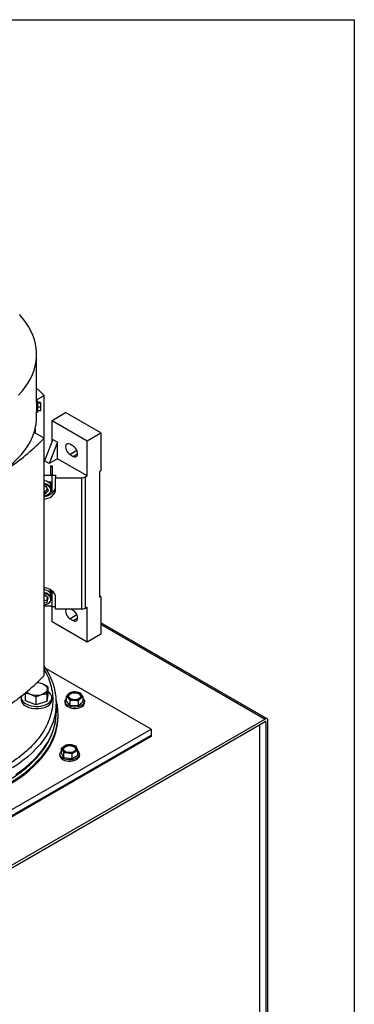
# Model space of a CAD drawing. Header units: inches. Extents: x 5 to 215, y 5 to 165.
# Tile 74 of 74: x 203 to 215, y 131 to 165. Entities that reach past the tile are written whole.
import ezdxf

# ---------------------------------------------------------------- set-up
doc = ezdxf.new("R2010")
doc.units = ezdxf.units.IN
doc.header["$LTSCALE"] = 20
doc.header["$MEASUREMENT"] = 0
doc.layers.add('TEXT', color=140, linetype='Continuous', lineweight=25)

msp = doc.modelspace()

# ---------------------------------------------------------------- linework, layer by layer
for p, q in [((203.956, 151.678), (203.956, 153.359)), ((203.956, 151.773), (204.215, 151.922)), ((204.215, 150.444), (204.215, 151.922)), ((203.956, 151.678), (203.956, 151.356)), ((203.956, 151.435), (203.956, 151.435)), ((203.996, 151.356), (203.996, 151.711)), ((204.094, 151.678), (203.996, 151.678)), ((203.996, 151.664), (204.094, 151.664)), ((204.094, 151.519), (203.996, 151.519)), ((204.094, 151.678), (204.094, 151.664)), ((204.094, 151.664), (204.094, 151.519)), ((204.094, 151.519), (204.094, 151.389)), ((203.956, 151.183), (203.956, 151.356)), ((204.094, 151.389), (203.996, 151.389)), ((204.49, 151.058), (204.963, 151.331)), ((206.188, 150.624), (204.963, 151.331)), ((203.907, 150.774), (203.907, 150.622)), ((204.49, 150.324), (204.49, 151.058)), ((204.49, 151.058), (205.715, 150.351)), ((204.215, 150.444), (203.87, 150.643)), ((204.215, 142.179), (204.215, 150.444)), ((204.518, 150.396), (204.23, 149.654)), ((204.518, 150.396), (204.685, 150.299)), ((205.715, 150.351), (206.188, 150.624)), ((206.188, 150.624), (206.188, 149.306)), ((204.685, 150.299), (204.397, 149.558)), ((204.685, 149.724), (204.685, 150.299)), ((205.228, 150.162), (205.117, 150.226)), ((205.715, 149.129), (205.715, 150.351)), ((204.257, 149.725), (204.215, 149.725)), ((204.685, 149.724), (204.397, 149.558)), ((205.715, 149.129), (204.685, 149.724)), ((205.355, 150.01), (205.117, 149.873)), ((205.117, 149.873), (205.228, 149.808)), ((205.228, 149.808), (205.381, 149.897)), ((204.397, 149.558), (204.23, 149.654)), ((204.45, 149.475), (204.49, 149.475)), ((204.45, 149.156), (204.45, 149.475)), ((204.49, 149.475), (204.49, 149.152)), ((204.215, 149.156), (204.45, 149.156)), ((204.49, 149.152), (204.616, 149.152)), ((204.49, 148.517), (204.49, 149.152)), ((204.616, 149.152), (204.616, 149.061)), ((204.616, 148.675), (204.616, 149.061)), ((204.616, 149.061), (205.515, 149.061)), ((205.515, 149.061), (205.515, 144.496)), ((205.654, 149.094), (205.715, 149.129)), ((205.654, 144.529), (205.654, 149.094)), ((206.188, 149.306), (206.146, 149.282)), ((206.146, 149.282), (206.146, 144.91)), ((204.292, 148.753), (204.215, 148.761)), ((204.363, 148.616), (204.292, 148.753)), ((204.45, 148.907), (204.377, 148.907)), ((204.45, 148.801), (204.45, 148.907)), ((204.458, 148.646), (204.458, 148.748)), ((204.215, 148.581), (204.254, 148.577)), ((204.215, 148.502), (204.254, 148.498)), ((204.254, 148.577), (204.337, 148.667)), ((204.254, 148.498), (204.363, 148.616)), ((204.254, 148.498), (204.254, 148.577)), ((204.222, 144.986), (204.215, 144.984)), ((204.356, 144.885), (204.222, 144.986)), ((204.45, 145.114), (204.377, 145.114)), ((204.45, 145.008), (204.45, 145.114)), ((204.458, 144.852), (204.458, 144.955)), ((204.489, 145.132), (204.49, 145.127)), ((204.49, 144.587), (204.49, 145.131)), ((206.188, 144.934), (206.146, 144.958)), ((206.188, 144.934), (206.146, 144.91)), ((206.188, 144.934), (206.188, 143.616)), ((204.215, 144.794), (204.317, 144.82)), ((204.215, 144.714), (204.317, 144.74)), ((204.45, 144.591), (204.215, 144.591)), ((204.317, 144.82), (204.338, 144.899)), ((204.317, 144.74), (204.356, 144.885)), ((204.317, 144.74), (204.317, 144.82)), ((204.49, 144.587), (204.616, 144.587)), ((204.49, 144.05), (204.49, 144.587)), ((204.616, 144.496), (204.616, 144.882)), ((205.515, 144.496), (204.616, 144.496)), ((205.355, 144.295), (205.117, 144.157)), ((205.228, 144.446), (205.142, 144.496)), ((205.654, 144.529), (205.715, 144.564)), ((205.715, 143.343), (205.715, 144.564)), ((205.715, 143.343), (204.49, 144.05)), ((205.117, 144.157), (205.228, 144.093)), ((205.228, 144.093), (205.381, 144.181)), ((211.97, 140.675), (206.188, 144.013)), ((206.188, 143.968), (211.903, 140.669)), ((206.188, 143.616), (205.715, 143.343)), ((207.932, 140.315), (204.275, 142.426)), ((203.985, 141.933), (203.965, 141.931)), ((203.564, 141.304), (203.564, 141.574)), ((204.312, 141.543), (204.312, 141.273)), ((204.343, 141.523), (204.312, 141.273)), ((204.343, 141.792), (204.343, 141.523)), ((203.422, 141.413), (203.422, 141.336)), ((203.922, 141.164), (203.564, 141.304)), ((203.922, 141.434), (203.922, 141.164)), ((204.312, 141.273), (203.922, 141.164)), ((204.484, 141.336), (204.484, 141.413)), ((204.641, 140.928), (204.641, 141.234)), ((204.943, 141.279), (204.943, 141.234)), ((204.993, 141.291), (204.993, 141.461)), ((205.118, 141.141), (204.993, 141.291)), ((205.118, 141.141), (205.118, 141.311)), ((205.406, 141.128), (205.118, 141.141)), ((205.406, 141.128), (205.406, 141.298)), ((205.568, 141.266), (205.406, 141.128)), ((205.568, 141.266), (205.568, 141.436)), ((205.619, 141.234), (205.619, 141.279)), ((204.703, 140.775), (204.703, 140.826)), ((211.903, 140.669), (194.858, 130.828)), ((194.858, 130.743), (211.903, 140.583)), ((211.703, 140.468), (211.703, 123.262)), ((211.903, 140.583), (211.924, 140.571)), ((211.924, 140.571), (211.924, 122.623)), ((211.998, 122.665), (211.998, 140.614)), ((195.911, 133.376), (207.932, 140.315)), ((195.911, 133.172), (207.932, 140.111)), ((207.932, 140.315), (207.932, 140.111)), ((207.932, 140.111), (207.932, 140.06)), ((207.932, 140.06), (195.911, 133.121)), ((204.766, 139.442), (204.766, 139.397)), ((204.824, 139.482), (204.824, 139.652)), ((204.903, 139.322), (204.824, 139.482)), ((204.903, 139.322), (204.903, 139.492)), ((205.183, 139.451), (205.183, 139.282)), ((205.384, 139.401), (205.384, 139.571)), ((205.442, 139.397), (205.442, 139.442)), ((205.183, 139.282), (204.903, 139.322)), ((205.384, 139.401), (205.183, 139.282))]:
    msp.add_line(p, q)
at = {"flags": 128}
for points in [[(203.329, 151.94), (203.45, 152.077), (203.56, 152.217), (203.656, 152.361), (203.739, 152.507), (203.809, 152.655), (203.866, 152.805), (203.909, 152.957), (203.938, 153.11), (203.954, 153.263), (203.955, 153.417), (203.943, 153.57), (203.917, 153.723), (203.878, 153.875), (203.824, 154.026), (203.758, 154.175), (203.678, 154.321), (203.585, 154.465), (203.479, 154.606), (203.361, 154.744)], [(204.215, 151.922), (204.086, 152.056), (203.956, 152.182)], [(202.991, 149.455), (203.15, 149.59), (203.295, 149.729), (203.427, 149.873), (203.544, 150.021), (203.648, 150.172), (203.737, 150.327), (203.811, 150.484), (203.87, 150.643)], [(205.117, 150.226), (205.077, 150.243), (205.04, 150.247), (205.009, 150.237), (204.984, 150.215), (204.969, 150.181), (204.964, 150.138), (204.969, 150.089), (204.984, 150.038), (205.009, 149.987), (205.04, 149.941), (205.077, 149.902), (205.117, 149.873)], [(205.228, 149.808), (205.268, 149.792), (205.305, 149.788), (205.337, 149.798), (205.361, 149.82), (205.376, 149.854), (205.381, 149.897), (205.376, 149.946), (205.361, 149.997), (205.337, 150.048), (205.305, 150.094), (205.268, 150.133), (205.228, 150.162)], [(204.215, 148.971), (204.244, 148.967), (204.302, 148.951), (204.354, 148.924), (204.398, 148.888), (204.431, 148.846), (204.451, 148.798), (204.458, 148.748)], [(204.215, 148.869), (204.244, 148.865), (204.302, 148.848), (204.354, 148.822), (204.398, 148.786), (204.431, 148.743), (204.451, 148.696), (204.458, 148.646)], [(204.215, 148.842), (204.256, 148.834), (204.311, 148.815), (204.358, 148.786), (204.396, 148.749), (204.423, 148.706), (204.437, 148.659), (204.437, 148.61), (204.423, 148.563), (204.396, 148.519), (204.358, 148.482), (204.311, 148.453), (204.256, 148.434), (204.215, 148.427)], [(204.488, 148.93), (204.489, 148.926), (204.49, 148.92)], [(204.215, 148.323), (204.267, 148.328), (204.348, 148.348), (204.423, 148.381), (204.489, 148.425), (204.543, 148.479), (204.583, 148.54), (204.607, 148.606), (204.616, 148.675)], [(204.458, 148.646), (204.451, 148.596), (204.431, 148.548), (204.398, 148.505), (204.354, 148.47), (204.302, 148.443), (204.244, 148.426), (204.215, 148.422)], [(204.616, 144.882), (204.607, 144.951), (204.583, 145.017), (204.543, 145.078), (204.489, 145.132), (204.423, 145.176), (204.348, 145.208), (204.267, 145.229), (204.215, 145.234)], [(204.215, 145.178), (204.244, 145.174), (204.302, 145.157), (204.354, 145.13), (204.398, 145.095), (204.431, 145.052), (204.451, 145.005), (204.458, 144.955)], [(204.215, 145.076), (204.244, 145.072), (204.302, 145.055), (204.354, 145.028), (204.398, 144.993), (204.431, 144.95), (204.451, 144.902), (204.458, 144.852)], [(204.215, 145.048), (204.256, 145.041), (204.311, 145.022), (204.358, 144.993), (204.396, 144.956), (204.423, 144.912), (204.437, 144.865), (204.437, 144.817), (204.423, 144.769), (204.396, 144.726), (204.358, 144.689), (204.311, 144.66), (204.256, 144.641), (204.215, 144.634)], [(204.458, 144.852), (204.451, 144.802), (204.431, 144.755), (204.398, 144.712), (204.354, 144.676), (204.302, 144.65), (204.244, 144.633), (204.215, 144.629)], [(204.983, 144.496), (204.969, 144.465), (204.964, 144.422), (204.969, 144.373), (204.984, 144.322), (205.009, 144.271), (205.04, 144.225), (205.077, 144.186), (205.117, 144.157)], [(205.228, 144.093), (205.268, 144.076), (205.305, 144.072), (205.337, 144.082), (205.361, 144.105), (205.376, 144.138), (205.381, 144.181), (205.376, 144.23), (205.361, 144.281), (205.337, 144.332), (205.305, 144.378), (205.268, 144.417), (205.228, 144.446)], [(204.164, 141.89), (204.202, 141.872), (204.237, 141.852), (204.267, 141.83), (204.291, 141.805), (204.309, 141.779), (204.322, 141.751), (204.328, 141.723), (204.327, 141.695)], [(204.327, 141.695), (204.321, 141.667), (204.308, 141.64), (204.288, 141.614), (204.264, 141.589), (204.234, 141.567), (204.199, 141.547), (204.16, 141.53), (204.117, 141.516)], [(204.329, 141.197), (204.385, 141.235), (204.43, 141.279), (204.462, 141.326), (204.48, 141.376), (204.484, 141.426), (204.473, 141.476), (204.448, 141.525), (204.409, 141.57), (204.358, 141.612), (204.343, 141.622)], [(205.126, 141.556), (205.171, 141.576), (205.224, 141.588), (205.281, 141.593), (205.337, 141.588), (205.39, 141.576), (205.435, 141.556), (205.47, 141.53), (205.492, 141.499), (205.499, 141.466), (205.492, 141.434), (205.47, 141.403), (205.435, 141.377), (205.39, 141.357), (205.337, 141.344), (205.281, 141.34), (205.224, 141.344), (205.171, 141.357), (205.126, 141.377), (205.091, 141.403), (205.069, 141.434), (205.062, 141.466), (205.069, 141.499), (205.091, 141.53), (205.126, 141.556)], [(205.498, 141.455), (205.492, 141.476), (205.47, 141.506), (205.435, 141.532), (205.39, 141.552), (205.337, 141.565), (205.281, 141.569), (205.224, 141.565), (205.171, 141.552), (205.126, 141.532)], [(202.983, 138.427), (203.18, 138.547), (203.367, 138.672), (203.543, 138.802), (203.708, 138.937), (203.862, 139.076), (204.003, 139.22), (204.133, 139.367), (204.249, 139.518), (204.353, 139.672), (204.444, 139.829), (204.521, 139.988), (204.585, 140.149), (204.635, 140.311), (204.672, 140.475), (204.694, 140.64), (204.703, 140.805), (204.698, 140.97), (204.679, 141.135), (204.646, 141.299), (204.639, 141.328)], [(203.422, 141.336), (203.423, 141.323), (203.434, 141.273), (203.459, 141.224), (203.497, 141.179), (203.548, 141.138), (203.61, 141.102), (203.681, 141.073), (203.76, 141.05), (203.844, 141.036), (203.931, 141.03), (204.019, 141.032), (204.105, 141.042), (204.187, 141.061), (204.262, 141.086), (204.329, 141.119)], [(203.431, 141.469), (203.426, 141.451), (203.423, 141.401), (203.434, 141.351), (203.459, 141.302), (203.497, 141.257), (203.548, 141.215), (203.61, 141.18), (203.681, 141.15), (203.76, 141.128), (203.844, 141.113), (203.931, 141.107), (204.019, 141.109), (204.105, 141.12), (204.187, 141.138), (204.262, 141.164), (204.329, 141.197)], [(205.568, 141.381), (205.572, 141.378), (205.6, 141.342), (205.616, 141.303), (205.618, 141.264), (205.606, 141.225), (205.58, 141.188), (205.543, 141.155), (205.494, 141.127), (205.437, 141.106), (205.374, 141.091), (205.306, 141.084), (205.238, 141.085), (205.171, 141.094), (205.109, 141.111), (205.054, 141.134), (205.008, 141.163), (204.974, 141.197), (204.951, 141.235), (204.943, 141.274), (204.948, 141.313), (204.967, 141.351), (204.993, 141.381)], [(204.943, 141.234), (204.943, 141.229), (204.951, 141.19), (204.974, 141.152), (205.008, 141.118), (205.054, 141.089), (205.109, 141.066), (205.171, 141.049), (205.238, 141.04), (205.306, 141.039), (205.374, 141.046), (205.437, 141.061), (205.494, 141.083), (205.543, 141.11), (205.58, 141.143), (205.606, 141.18), (205.618, 141.219), (205.619, 141.234)], [(204.625, 140.985), (204.612, 140.902), (204.577, 140.737), (204.527, 140.574), (204.464, 140.412), (204.386, 140.252), (204.295, 140.094), (204.191, 139.94), (204.074, 139.788), (203.943, 139.64), (203.801, 139.496), (203.645, 139.356), (203.479, 139.221), (203.3, 139.09), (203.111, 138.965)], [(204.625, 140.68), (204.638, 140.825), (204.641, 140.928)], [(202.983, 138.376), (203.18, 138.496), (203.367, 138.621), (203.543, 138.751), (203.708, 138.886), (203.862, 139.025), (204.003, 139.169), (204.133, 139.316), (204.249, 139.467), (204.353, 139.621), (204.444, 139.778), (204.521, 139.937), (204.585, 140.098), (204.635, 140.26), (204.672, 140.424), (204.694, 140.589), (204.703, 140.754), (204.703, 140.775)], [(203.227, 138.734), (203.407, 138.861), (203.576, 138.992), (203.734, 139.128), (203.88, 139.268), (204.014, 139.412), (204.135, 139.559), (204.245, 139.71), (204.341, 139.864), (204.424, 140.02), (204.494, 140.178), (204.55, 140.338), (204.593, 140.5), (204.623, 140.662), (204.625, 140.68)], [(205.384, 139.551), (205.395, 139.541), (205.424, 139.505), (205.439, 139.466), (205.441, 139.427), (205.429, 139.388), (205.403, 139.351), (205.366, 139.318), (205.317, 139.291), (205.26, 139.269), (205.197, 139.254), (205.13, 139.247), (205.061, 139.248), (204.995, 139.257), (204.932, 139.274), (204.877, 139.297), (204.831, 139.326), (204.797, 139.36), (204.775, 139.398), (204.766, 139.437), (204.771, 139.476), (204.79, 139.514), (204.822, 139.549), (204.824, 139.551)], [(204.949, 139.719), (204.994, 139.739), (205.047, 139.752), (205.104, 139.756), (205.16, 139.752), (205.213, 139.739), (205.259, 139.719), (205.293, 139.693), (205.315, 139.662), (205.323, 139.63), (205.315, 139.597), (205.293, 139.566), (205.259, 139.54), (205.213, 139.52), (205.16, 139.508), (205.104, 139.503), (205.047, 139.508), (204.994, 139.52), (204.949, 139.54), (204.914, 139.566), (204.893, 139.597), (204.885, 139.63), (204.893, 139.662), (204.914, 139.693), (204.949, 139.719)], [(205.322, 139.618), (205.315, 139.639), (205.293, 139.669), (205.259, 139.695), (205.213, 139.715), (205.16, 139.728), (205.104, 139.732), (205.047, 139.728), (204.994, 139.715), (204.949, 139.695)], [(204.766, 139.397), (204.766, 139.392), (204.775, 139.353), (204.797, 139.315), (204.831, 139.281), (204.877, 139.252), (204.932, 139.229), (204.995, 139.212), (205.061, 139.203), (205.13, 139.202), (205.197, 139.209), (205.26, 139.224), (205.317, 139.246), (205.366, 139.274), (205.403, 139.306), (205.429, 139.343), (205.441, 139.382), (205.442, 139.397)]]:
    msp.add_lwpolyline(points, dxfattribs=at)
for centre, radius, start, end in [((203.976, 151.711), 0.0197, 0, 180), ((202.196, 151.187), 1.76, 342.0071, 359.8828), ((203.976, 151.356), 0.0197, 180, 0), ((199.073, 155.324), 7.088, 303.8676, 316.4971), ((204.454, 149.438), 0.0363, 6.3513, 95.1826), ((204.454, 149.12), 0.0363, 6.3513, 95.1826), ((205.521, 149.345), 0.284, 268.8559, 298.0402), ((204.454, 148.943), 0.0363, 264.8174, 353.6487), ((204.291, 148.774), 0.325, 307.7224, 358.666), ((204.191, 148.895), 0.482, 272.8522, 308.3221), ((204.455, 148.598), 0.0352, 5.6792, 84.9315), ((204.452, 145.154), 0.0402, 267.5759, 329.4737), ((204.454, 144.628), 0.0363, 264.8174, 353.6487), ((204.455, 144.805), 0.0352, 5.6792, 84.9315), ((205.521, 144.78), 0.284, 268.8559, 298.0402), ((199.073, 147.059), 7.088, 303.8676, 316.4971), ((203.959, 141.345), 0.582, 69.3889, 89.457), ((203.84, 141.815), 0.3, 221.3218, 251.0369), ((203.954, 142.107), 0.613, 249.8218, 285.3957), ((202.697, 141.234), 1.944, 352.6383, 7.705), ((205.128, 141.468), 0.0969, 123.9465, 220.9596), ((205.174, 141.428), 0.115, 115.0211, 166.6947), ((205.271, 141.274), 0.337, 85.2004, 125.7562), ((205.305, 141.321), 0.289, 45.9098, 90.9933), ((205.433, 141.465), 0.0969, 303.9465, 40.9596), ((204.223, 141.359), 0.262, 293.781, 354.8988), ((205.257, 141.612), 0.289, 225.9098, 270.9933), ((205.29, 141.659), 0.337, 265.2004, 305.7562), ((211.94, 140.623), 0.0588, 350.786, 129.2033), ((211.911, 140.573), 0.0131, 350.786, 129.2033), ((205.103, 139.394), 0.38, 80.6948, 118.0492), ((205.152, 139.536), 0.234, 34.684, 86.9621), ((204.964, 139.629), 0.108, 111.6954, 201.4471), ((205.056, 139.723), 0.234, 214.684, 266.9621), ((204.998, 139.591), 0.115, 115.0211, 166.6947), ((205.105, 139.865), 0.38, 260.6948, 298.0492), ((205.244, 139.63), 0.108, 291.6954, 21.4471)]:
    msp.add_arc(centre, radius, start, end)
for points, knots in [([(204.621, 141.506), (204.62, 141.52), (204.612, 141.588), (204.586, 141.71), (204.542, 141.871), (204.483, 142.033), (204.413, 142.188), (204.333, 142.336), (204.268, 142.444), (204.225, 142.504), (204.215, 142.518)], [0, 0, 0, 0, 0.041347, 0.195237, 0.350906, 0.50842, 0.667784, 0.811851, 0.956192, 1, 1, 1, 1]), ([(204.215, 142.379), (204.242, 142.334), (204.328, 142.194), (204.423, 141.948), (204.5, 141.644), (204.524, 141.336), (204.499, 141.028), (204.424, 140.724), (204.302, 140.428), (204.136, 140.143), (203.929, 139.873), (203.685, 139.62), (203.414, 139.385), (203.208, 139.243), (203.106, 139.172)], [0, 0, 0, 0, 0.04175, 0.130632, 0.220295, 0.310353, 0.400411, 0.490074, 0.578956, 0.666692, 0.752947, 0.837417, 0.919841, 1, 1, 1, 1]), ([(204.164, 141.89), (204.133, 141.902), (204.103, 141.911), (204.043, 141.925), (204.014, 141.93), (203.985, 141.933)], [0, 0, 0, 0, 0.5, 0.5, 1, 1, 1, 1]), ([(204.343, 141.792), (204.314, 141.812), (204.284, 141.831), (204.224, 141.863), (204.194, 141.878), (204.164, 141.89)], [0, 0, 0, 0, 0.5, 0.5, 1, 1, 1, 1]), ([(203.564, 141.574), (203.593, 141.571), (203.622, 141.567), (203.682, 141.553), (203.712, 141.543), (203.743, 141.532)], [0, 0, 0, 0, 0.5, 0.5, 1, 1, 1, 1]), ([(203.743, 141.532), (203.773, 141.52), (203.804, 141.505), (203.863, 141.472), (203.893, 141.454), (203.922, 141.434)], [0, 0, 0, 0, 0.5, 0.5, 1, 1, 1, 1]), ([(203.922, 141.434), (203.954, 141.451), (203.986, 141.467), (204.051, 141.495), (204.084, 141.507), (204.117, 141.516)], [0, 0, 0, 0, 0.5, 0.5, 1, 1, 1, 1]), ([(204.117, 141.516), (204.15, 141.525), (204.183, 141.532), (204.248, 141.54), (204.28, 141.542), (204.312, 141.543)], [0, 0, 0, 0, 0.5, 0.5, 1, 1, 1, 1]), ([(204.312, 141.543), (204.314, 141.572), (204.317, 141.599), (204.322, 141.65), (204.325, 141.674), (204.327, 141.695)], [0, 0, 0, 0, 0.5, 0.5, 1, 1, 1, 1]), ([(204.327, 141.695), (204.33, 141.716), (204.333, 141.735), (204.338, 141.767), (204.34, 141.78), (204.343, 141.792)], [0, 0, 0, 0, 0.5, 0.5, 1, 1, 1, 1]), ([(199.906, 137.579), (199.942, 137.582), (200.05, 137.594), (200.231, 137.619), (200.45, 137.653), (200.67, 137.693), (200.891, 137.739), (201.111, 137.79), (201.328, 137.848), (201.544, 137.911), (201.755, 137.979), (201.963, 138.053), (202.166, 138.133), (202.364, 138.217), (202.556, 138.307), (202.742, 138.402), (202.921, 138.501), (203.094, 138.606), (203.259, 138.714), (203.416, 138.827), (203.565, 138.945), (203.706, 139.066), (203.838, 139.191), (203.961, 139.319), (204.074, 139.452), (204.178, 139.587), (204.273, 139.726), (204.357, 139.867), (204.431, 140.011), (204.494, 140.158), (204.547, 140.307), (204.588, 140.459), (204.613, 140.58), (204.621, 140.651), (204.623, 140.67)], [0, 0, 0, 0, 0.014256, 0.043591, 0.07361, 0.104162, 0.135136, 0.166449, 0.198036, 0.229849, 0.261848, 0.294002, 0.326287, 0.358682, 0.391171, 0.423743, 0.456386, 0.489093, 0.521859, 0.554679, 0.587549, 0.620468, 0.653437, 0.686458, 0.719533, 0.752669, 0.785872, 0.819153, 0.852527, 0.88601, 0.919627, 0.953406, 0.98738, 1, 1, 1, 1])]:
    msp.add_open_spline(points, degree=3, knots=knots)
for points in [[(204.993, 141.461), (205.019, 141.495), (205.046, 141.524), (205.074, 141.548)], [(205.074, 141.548), (205.102, 141.571), (205.129, 141.587), (205.156, 141.598)], [(205.156, 141.598), (205.203, 141.608), (205.251, 141.613), (205.3, 141.61)], [(205.3, 141.61), (205.349, 141.608), (205.397, 141.599), (205.444, 141.586)], [(205.444, 141.586), (205.464, 141.572), (205.485, 141.555), (205.506, 141.529)], [(205.506, 141.529), (205.527, 141.503), (205.548, 141.471), (205.568, 141.436)], [(205.055, 141.404), (205.034, 141.43), (205.013, 141.448), (204.993, 141.461)], [(205.118, 141.311), (205.097, 141.346), (205.077, 141.378), (205.055, 141.404)], [(205.262, 141.323), (205.212, 141.325), (205.165, 141.32), (205.118, 141.311)], [(205.406, 141.298), (205.358, 141.311), (205.311, 141.32), (205.262, 141.323)], [(205.487, 141.385), (205.459, 141.362), (205.432, 141.332), (205.406, 141.298)], [(205.568, 141.436), (205.542, 141.424), (205.515, 141.408), (205.487, 141.385)], [(204.924, 139.73), (204.958, 139.75), (204.992, 139.763), (205.025, 139.772)], [(205.025, 139.772), (205.07, 139.776), (205.117, 139.776), (205.165, 139.77)], [(205.165, 139.77), (205.212, 139.763), (205.259, 139.749), (205.305, 139.731)], [(204.824, 139.652), (204.857, 139.682), (204.89, 139.709), (204.924, 139.73)], [(204.864, 139.59), (204.85, 139.617), (204.837, 139.637), (204.824, 139.652)], [(204.903, 139.492), (204.89, 139.529), (204.877, 139.563), (204.864, 139.59)], [(205.043, 139.49), (204.995, 139.496), (204.949, 139.496), (204.903, 139.492)], [(205.183, 139.451), (205.137, 139.469), (205.091, 139.483), (205.043, 139.49)], [(205.284, 139.529), (205.249, 139.509), (205.216, 139.482), (205.183, 139.451)], [(205.384, 139.571), (205.351, 139.562), (205.318, 139.55), (205.284, 139.529)], [(205.305, 139.731), (205.318, 139.716), (205.331, 139.697), (205.344, 139.669)], [(205.344, 139.669), (205.358, 139.642), (205.371, 139.608), (205.384, 139.571)]]:
    msp.add_open_spline(points, degree=3)
at = {"layer": 'TEXT'}
for p, q in [((5, 165), (215, 165)), ((215, 165), (215, 5))]:
    msp.add_line(p, q, dxfattribs=at)

doc.saveas('drawing.dxf')
